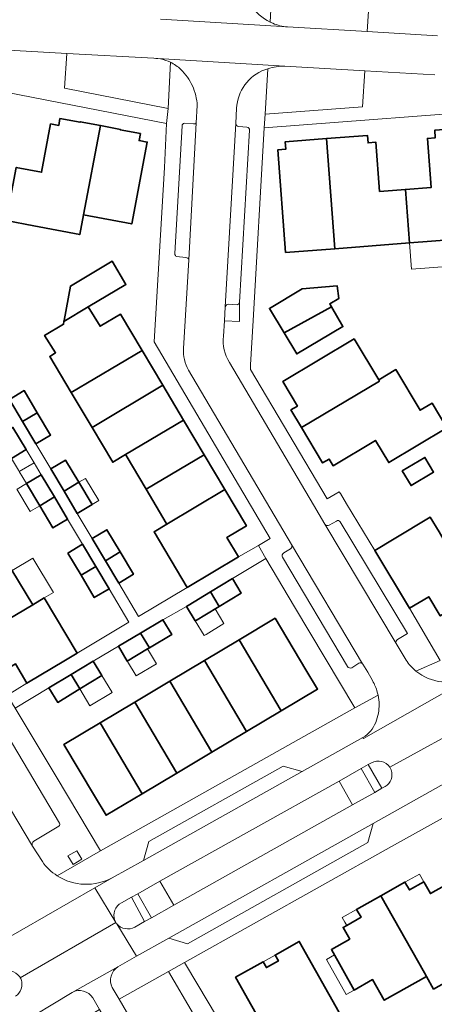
# Model space of a CAD drawing. Extents: x 147051 to 149075, y 463071 to 465537.
# Tile 155 of 229: x 147206 to 147261, y 464942 to 465073. Entities that reach past the tile are written whole.
import ezdxf

# ---------------------------------------------------------------- set-up
doc = ezdxf.new("R2010")
doc.units = 0
doc.header["$LTSCALE"] = 0.5
for name, color, linetype, lineweight in [('B-PV-GR-BEPLANTING_CULTUUR_BODEMBEDEKKER-GV', 252, 'CONTINUOUS', 18), ('B-PV-GR-BEPLANTING_CULTUUR_HEESTERS-GV', 252, 'CONTINUOUS', 18), ('B-PV-GR-BEPLANTING_CULTUUR_VASTE PLANTENVAK-GV', 252, 'CONTINUOUS', 18), ('B-PV-OG-BEBOUWING-GV', 6, 'CONTINUOUS', 35), ('B-PV-OG-BEBOUWING_LUIFEL-GV', 6, 'CONTINUOUS', 18), ('B-PV-OG-TERREIN_BEGROEID-GV', 252, 'CONTINUOUS', 18), ('B-PV-OG-TERREIN_ERF-GV', 252, 'CONTINUOUS', 18), ('B-PV-VH-GESLOTENVERHARDING_ASFALT-GV', 252, 'CONTINUOUS', 18), ('B-PV-VH-OPENVERHARDING_BETONSTRAATSTEEN-GV', 252, 'CONTINUOUS', 18), ('B-PV-VH-OPENVERHARDING_TEGEL-GV', 252, 'CONTINUOUS', 18)]:
    doc.layers.add(name, color=color, linetype=linetype, lineweight=lineweight)

msp = doc.modelspace()

# ---------------------------------------------------------------- linework, layer by layer
at = {"layer": 'B-PV-GR-BEPLANTING_CULTUUR_BODEMBEDEKKER-GV'}
for points in [[(147235.143, 465035.525, -0.3502343), (147234.818, 465035.176)], [(147233.675, 465035.251, 0.380404), (147233.255, 465034.88)]]:
    msp.add_lwpolyline(points, format="xyb", dxfattribs=at)
at = {"layer": 'B-PV-GR-BEPLANTING_CULTUUR_BODEMBEDEKKER-GV', "flags": 128}
for points in [[(147235.147, 465032.937), (147235.143, 465035.525)], [(147233.255, 465034.88), (147233.147, 465033.039)], [(147234.818, 465035.176), (147233.675, 465035.251)], [(147233.147, 465033.039), (147235.147, 465032.937)]]:
    msp.add_lwpolyline(points, dxfattribs=at)
msp.add_lwpolyline([(147213.436, 464962.377), (147212.264, 464961.701), (147212.974, 464960.543), (147214.125, 464961.241)], close=True, dxfattribs=at)
at = {"layer": 'B-PV-GR-BEPLANTING_CULTUUR_HEESTERS-GV', "flags": 128}
for points in [[(147239.536, 465078.83), (147239.234, 465072.858)], [(147252.188, 465071.595), (147252.502, 465076.391)], [(147239.234, 465072.858), (147239.574, 465072.696)], [(147241.546, 465072.216), (147252.188, 465071.595)], [(147212.127, 465068.675), (147211.801, 465064.037)], [(147223.704, 465068.026), (147212.127, 465068.675)], [(147223.977, 465068.016), (147223.704, 465068.026)], [(147224.25, 465067.992), (147223.977, 465068.016)], [(147225.616, 465061.341), (147225.941, 465067.499)], [(147225.941, 465067.499), (147225.643, 465067.632)], [(147238.935, 465066.646), (147238.56, 465060.591)], [(147251.869, 465066.368), (147241.208, 465066.969)], [(147251.563, 465061.573), (147251.869, 465066.368)], [(147211.801, 465064.037), (147225.616, 465061.341)], [(147238.56, 465060.591), (147251.563, 465061.573)]]:
    msp.add_lwpolyline(points, dxfattribs=at)
at = {"layer": 'B-PV-GR-BEPLANTING_CULTUUR_HEESTERS-GV'}
for points in [[(147239.574, 465072.696, 0.0791108), (147241.546, 465072.216)], [(147225.643, 465067.632, 0.0689491), (147224.25, 465067.992)], [(147241.208, 465066.969, 0.0919061), (147238.935, 465066.646)]]:
    msp.add_lwpolyline(points, format="xyb", dxfattribs=at)
at = {"layer": 'B-PV-GR-BEPLANTING_CULTUUR_HEESTERS-GV', "flags": 128}
msp.add_lwpolyline([(147225.67, 464946.263), (147219.086, 464942.568), (147221.072, 464939.234), (147224.403, 464938.411), (147225.515, 464937.271), (147226.407, 464936.434), (147228.218, 464934.758), (147228.448, 464934.533), (147229.352, 464933.731), (147230.265, 464932.864), (147230.715, 464932.367), (147231.191, 464931.786), (147232.38, 464929.192), (147232.812, 464928.03), (147233.136, 464927.057), (147233.619, 464925.874), (147233.893, 464923.842), (147234.081, 464920.734), (147233.893, 464919.194), (147233.563, 464918.8), (147239.001, 464923.479), (147238.99, 464923.498), (147232.33, 464934.881)], close=True, dxfattribs=at)
at = {"layer": 'B-PV-GR-BEPLANTING_CULTUUR_VASTE PLANTENVAK-GV', "flags": 128}
msp.add_lwpolyline([(147241.054, 464925.246), (147240.64, 464925.941), (147229.585, 464944.514), (147227.824, 464947.472), (147225.67, 464946.263), (147232.33, 464934.881), (147238.99, 464923.498), (147239.001, 464923.479)], close=True, dxfattribs=at)
at = {"layer": 'B-PV-OG-BEBOUWING-GV', "flags": 128}
for points in [[(147207.704, 465045.707), (147213.839, 465044.536), (147214.33, 465047.15), (147216.588, 465059.06), (147213.901, 465059.565), (147213.888, 465059.496), (147211.199, 465060.001), (147211.028, 465059.089), (147209.959, 465059.29), (147208.748, 465052.842), (147205.369, 465053.476), (147204.018, 465046.399)], [(147214.33, 465047.15), (147220.781, 465045.939), (147222.831, 465056.858), (147221.76, 465057.059), (147221.933, 465057.986), (147219.245, 465058.49), (147219.258, 465058.559), (147216.588, 465059.06)], [(147267.792, 465044.168), (147266.67, 465058.851), (147261.187, 465058.433), (147261.263, 465057.436), (147260.216, 465057.356), (147260.716, 465050.815), (147257.276, 465050.552), (147257.821, 465043.407)], [(147247.85, 465042.647), (147246.728, 465057.329), (147241.245, 465056.91), (147241.321, 465055.913), (147240.274, 465055.833), (147241.299, 465042.148)], [(147257.276, 465050.552), (147253.836, 465050.29), (147253.336, 465056.831), (147252.289, 465056.751), (147252.213, 465057.748), (147246.728, 465057.329), (147247.85, 465042.647), (147257.821, 465043.407)], [(147211.729, 465032.955), (147214.957, 465034.877), (147219.995, 465037.875), (147218.154, 465040.969), (147212.585, 465037.655), (147211.746, 465033.082)], [(147247.414, 465034.879), (147247.176, 465035.289), (147248.399, 465036.024), (147248.185, 465037.673), (147243.49, 465037.308), (147239.145, 465034.691), (147241.09, 465031.428)], [(147222.15, 465029.092), (147219.281, 465033.913), (147216.562, 465032.295), (147214.957, 465034.877), (147211.729, 465032.955), (147211.678, 465032.579), (147209.147, 465031.077), (147210.626, 465028.762), (147209.837, 465028.292), (147212.707, 465023.47)], [(147247.414, 465034.879), (147241.09, 465031.428), (147242.771, 465028.608), (147248.939, 465032.258)], [(147250.457, 465030.633), (147240.928, 465024.948), (147242.876, 465021.669), (147242.014, 465021.158), (147243.417, 465018.804), (147253.813, 465025), (147253.712, 465025.169)], [(147222.15, 465029.092), (147212.707, 465023.47), (147215.474, 465018.82), (147224.912, 465024.452)], [(147253.712, 465025.169), (147253.813, 465025), (147243.417, 465018.804), (147246.235, 465014.076), (147247.094, 465014.588), (147247.633, 465013.7), (147253.268, 465017.078), (147255.042, 465014.12), (147262.783, 465018.761), (147260.822, 465022.05), (147259.225, 465021.098), (147255.989, 465026.527)], [(147208.18, 465020.775), (147206.42, 465023.73), (147204.453, 465022.558), (147206.214, 465019.601)], [(147215.474, 465018.82), (147218.235, 465014.181), (147219.954, 465015.204), (147227.679, 465019.803), (147224.912, 465024.452)], [(147206.214, 465019.601), (147207.983, 465016.63), (147209.951, 465017.802), (147208.18, 465020.775)], [(147219.954, 465015.204), (147220.041, 465015.058), (147222.709, 465010.566), (147230.441, 465015.162), (147227.679, 465019.803)], [(147206.695, 465015.863), (147204.93, 465018.827), (147202.969, 465017.643), (147204.727, 465014.691)], [(147233.202, 465010.521), (147230.441, 465015.162), (147222.709, 465010.566), (147225.384, 465006.061), (147225.475, 465005.908)], [(147256.863, 465013.036), (147258.034, 465011.069), (147261.041, 465012.86), (147259.87, 465014.827)], [(147211.74, 465010.322), (147213.706, 465011.497), (147211.947, 465014.45), (147209.98, 465013.278)], [(147210.456, 465009.547), (147208.691, 465012.511), (147206.723, 465011.339), (147208.495, 465008.364)], [(147213.51, 465007.35), (147215.478, 465008.522), (147213.706, 465011.497), (147211.74, 465010.322)], [(147212.221, 465006.583), (147210.456, 465009.547), (147208.495, 465008.364), (147210.254, 465005.411)], [(147228.161, 464997.484), (147235.01, 465001.56), (147233.475, 465004.138), (147236.079, 465005.688), (147233.202, 465010.521), (147225.475, 465005.908), (147223.757, 465004.883)], [(147253.18, 465002.413), (147257.812, 464994.713), (147260.381, 464996.24), (147261.922, 464993.686), (147266.749, 464996.564), (147262.134, 465004.265), (147261.764, 465004.883), (147260.59, 465006.841), (147255.769, 465003.96)], [(147217.271, 465001.034), (147219.236, 465002.21), (147217.472, 465005.172), (147215.505, 465004.001)], [(147212.249, 465002.061), (147214.011, 464999.102), (147215.982, 465000.269), (147214.216, 465003.233)], [(147219.035, 464998.072), (147221.003, 464999.244), (147219.236, 465002.21), (147217.271, 465001.034)], [(147217.747, 464997.305), (147215.982, 465000.269), (147214.011, 464999.102), (147215.779, 464996.133)], [(147207.561, 464995.165), (147204.796, 464999.804), (147197.04, 464995.238), (147199.804, 464990.6)], [(147232.432, 464994.95), (147235.366, 464996.727), (147234.199, 464998.655), (147231.264, 464996.878)], [(147228.062, 464994.949), (147229.234, 464993.013), (147229.481, 464993.163), (147229.502, 464993.176), (147230.543, 464993.806), (147232.432, 464994.95), (147231.264, 464996.878), (147228.313, 464995.092)], [(147213.478, 464988.706), (147209.082, 464996.075), (147207.561, 464995.165), (147199.804, 464990.6), (147202.687, 464985.764), (147205.255, 464987.295), (147206.791, 464984.718), (147211.954, 464987.795)], [(147221.963, 464991.405), (147223.15, 464989.446), (147226.099, 464991.203), (147224.927, 464993.17)], [(147239.915, 464993.37), (147235.108, 464990.502), (147240.723, 464981.046), (147245.549, 464983.926), (147244.007, 464986.511)], [(147218.999, 464989.64), (147220.171, 464987.672), (147222.873, 464989.281), (147223.15, 464989.446), (147221.963, 464991.405)], [(147240.723, 464981.046), (147235.108, 464990.502), (147230.461, 464987.73), (147236.076, 464978.274)], [(147213.855, 464983.947), (147216.806, 464985.734), (147215.649, 464987.645), (147212.687, 464985.875)], [(147230.461, 464987.73), (147225.833, 464984.969), (147231.44, 464975.507), (147236.076, 464978.274)], [(147209.736, 464984.089), (147210.904, 464982.16), (147213.855, 464983.947), (147212.687, 464985.875)], [(147231.44, 464975.507), (147225.833, 464984.969), (147221.187, 464982.198), (147226.802, 464972.74)], [(147226.802, 464972.74), (147221.187, 464982.198), (147216.558, 464979.436), (147222.165, 464969.973)], [(147215.814, 464969.694), (147217.359, 464967.105), (147222.165, 464969.973), (147216.558, 464979.436), (147211.723, 464976.552)], [(147253.985, 464956.37), (147259.804, 464946.104), (147260.073, 464945.63), (147261.037, 464943.93), (147266.176, 464946.829), (147263.671, 464951.271), (147266.589, 464952.917), (147263.543, 464958.317), (147260.607, 464956.661), (147259.723, 464958.229), (147257.807, 464957.148), (147257.217, 464958.193)], [(147250.44, 464943.808), (147252.899, 464945.195), (147254.451, 464942.442), (147260.073, 464945.63), (147259.804, 464946.104), (147253.985, 464956.37), (147250.772, 464954.558), (147251.361, 464953.512), (147249.445, 464952.432), (147248.97, 464952.164), (147249.854, 464950.596), (147247.394, 464949.208)], [(147234.625, 464945.504), (147240.766, 464934.616), (147249.25, 464939.4), (147243.109, 464950.288), (147239.886, 464948.471), (147240.329, 464947.687), (147238.743, 464946.793), (147238.301, 464947.577)]]:
    msp.add_lwpolyline(points, close=True, dxfattribs=at)
at = {"layer": 'B-PV-OG-BEBOUWING_LUIFEL-GV', "flags": 128}
for points in [[(147257.821, 465043.407), (147258.087, 465039.919), (147268.058, 465040.68), (147267.792, 465044.167)], [(147204.727, 465014.691), (147205.673, 465013.102), (147205.771, 465012.937), (147207.739, 465014.109), (147206.695, 465015.863)], [(147205.771, 465012.937), (147206.723, 465011.339), (147208.691, 465012.511), (147207.739, 465014.109)], [(147215.478, 465008.522), (147216.369, 465009.053), (147214.597, 465012.028), (147213.706, 465011.497)], [(147207.277, 465007.639), (147208.495, 465008.364), (147206.723, 465011.339), (147205.489, 465010.604), (147205.44, 465010.575), (147207.211, 465007.599)], [(147209.082, 464996.075), (147210.319, 464996.815), (147207.585, 465001.386), (147204.834, 464999.74), (147207.569, 464995.17)], [(147230.682, 464991.227), (147233.066, 464992.671), (147231.886, 464994.619), (147230.543, 464993.806), (147229.502, 464993.176), (147229.481, 464993.163), (147229.234, 464993.013), (147230.414, 464991.065)], [(147220.214, 464987.6), (147221.356, 464985.682), (147224.058, 464987.292), (147222.873, 464989.281), (147220.171, 464987.672)], [(147218.123, 464983.558), (147216.806, 464985.734), (147213.855, 464983.947), (147215.196, 464981.704), (147218.17, 464983.481)], [(147259.723, 464958.229), (147259.134, 464959.274), (147257.217, 464958.193), (147257.807, 464957.148)], [(147249.445, 464952.432), (147251.361, 464953.512), (147250.772, 464954.558), (147248.856, 464953.477), (147249.2, 464952.867)], [(147238.301, 464947.577), (147238.743, 464946.793), (147240.329, 464947.687), (147239.886, 464948.471)], [(147246.729, 464947.879), (147249.367, 464943.203), (147250.44, 464943.808), (147247.802, 464948.484)]]:
    msp.add_lwpolyline(points, close=True, dxfattribs=at)
at = {"layer": 'B-PV-OG-TERREIN_BEGROEID-GV', "flags": 128}
for points in [[(147252.758, 464974.107), (147252.318, 464973.854)], [(147252.318, 464973.854), (147254.12, 464970.705)], [(147255.242, 464973.453), (147255.195, 464973.524)], [(147255.379, 464973.148), (147255.242, 464973.453)], [(147254.12, 464970.705), (147254.557, 464970.93)], [(147220.719, 464956.174), (147219.406, 464955.452)], [(147222.483, 464952.927), (147220.719, 464956.174)], [(147218.517, 464953.093), (147218.667, 464952.798)], [(147218.667, 464952.798), (147218.718, 464952.698)], [(147221.172, 464952.196), (147222.483, 464952.927)], [(147218.718, 464952.698), (147218.778, 464952.626)], [(147205.897, 464945.445), (147205.828, 464945.575)], [(147206.005, 464945.238), (147205.897, 464945.445)]]:
    msp.add_lwpolyline(points, dxfattribs=at)
at = {"layer": 'B-PV-OG-TERREIN_BEGROEID-GV'}
for points in [[(147255.195, 464973.524, 0.3795384), (147252.758, 464974.107)], [(147254.557, 464970.93, 0.3571492), (147255.379, 464973.148)], [(147219.406, 464955.452, 0.3743444), (147218.517, 464953.093)], [(147218.778, 464952.626, 0.3508135), (147221.172, 464952.196)], [(147205.828, 464945.575, 0.3861237), (147203.277, 464946.08)], [(147205.252, 464942.968, 0.3573973), (147206.005, 464945.238)]]:
    msp.add_lwpolyline(points, format="xyb", dxfattribs=at)
at = {"layer": 'B-PV-OG-TERREIN_BEGROEID-GV', "flags": 128}
for points in [[(147251.392, 464973.328), (147248.437, 464971.675), (147250.219, 464968.49), (147253.186, 464970.154)], [(147250.219, 464968.49), (147248.437, 464971.675), (147224.539, 464958.305), (147226.37, 464955.114)], [(147223.404, 464953.45), (147226.37, 464955.114), (147224.539, 464958.305), (147221.566, 464956.642)]]:
    msp.add_lwpolyline(points, close=True, dxfattribs=at)
at = {"layer": 'B-PV-OG-TERREIN_ERF-GV', "flags": 128}
for points in [[(147204.453, 465022.558), (147206.42, 465023.73), (147208.18, 465020.775), (147209.951, 465017.802), (147207.983, 465016.63), (147209.98, 465013.278), (147211.947, 465014.45), (147213.706, 465011.497), (147215.478, 465008.522), (147213.51, 465007.35), (147215.505, 465004.001), (147217.472, 465005.172), (147219.236, 465002.21), (147221.003, 464999.244), (147219.035, 464998.072), (147221.69, 464993.615), (147228.161, 464997.484), (147223.757, 465004.883), (147225.475, 465005.908), (147225.384, 465006.061), (147222.709, 465010.566), (147220.041, 465015.058), (147219.954, 465015.204), (147218.235, 465014.181), (147215.474, 465018.82), (147212.707, 465023.47), (147209.837, 465028.292), (147210.626, 465028.762), (147209.147, 465031.077), (147211.678, 465032.579), (147211.729, 465032.955), (147211.746, 465033.082), (147212.585, 465037.655), (147218.154, 465040.969), (147219.995, 465037.875), (147214.957, 465034.877), (147216.562, 465032.295), (147219.281, 465033.913), (147222.15, 465029.092), (147224.912, 465024.452), (147227.679, 465019.803), (147230.441, 465015.162), (147233.202, 465010.521), (147236.079, 465005.688), (147233.475, 465004.138), (147235.01, 465001.56), (147237.669, 465003.061), (147239.247, 465004.028), (147223.77, 465030.217), (147225.151, 465053.459), (147225.39, 465059.355), (147204.002, 465063.51)], [(147318.105, 465058.095), (147318.164, 465058.66), (147296.444, 465060.041), (147294.808, 465060.074), (147275.961, 465061.125), (147272.288, 465061.339), (147238.443, 465058.777), (147236.962, 465033.087), (147236.6, 465027.155), (147236.625, 465026.536), (147246.832, 465009.282), (147248.423, 465010.231), (147248.629, 465010.005), (147249.43, 465008.61), (147253.18, 465002.413)], [(147205.369, 465053.476), (147208.748, 465052.842), (147209.959, 465059.29), (147211.028, 465059.089), (147211.199, 465060.001), (147213.888, 465059.496), (147213.901, 465059.565), (147216.588, 465059.06), (147219.258, 465058.559), (147219.245, 465058.49), (147221.933, 465057.986), (147221.76, 465057.059), (147222.831, 465056.858), (147220.781, 465045.939), (147214.33, 465047.15), (147213.839, 465044.536), (147207.704, 465045.707), (147204.018, 465046.399)], [(147267.792, 465044.168), (147257.821, 465043.407), (147247.85, 465042.647), (147241.299, 465042.148), (147240.274, 465055.833), (147241.321, 465055.913), (147241.245, 465056.91), (147246.728, 465057.329), (147252.213, 465057.748), (147252.289, 465056.751), (147253.336, 465056.831), (147253.836, 465050.29), (147257.276, 465050.552), (147260.716, 465050.815), (147260.216, 465057.356), (147261.263, 465057.436)], [(147204.796, 464999.804), (147207.561, 464995.165), (147209.082, 464996.075), (147213.478, 464988.706), (147220.402, 464992.846), (147217.747, 464997.305), (147215.779, 464996.133), (147214.011, 464999.102), (147212.249, 465002.061), (147214.216, 465003.233), (147212.221, 465006.583), (147210.254, 465005.411), (147208.495, 465008.364), (147206.723, 465011.339), (147208.691, 465012.511), (147207.739, 465014.109), (147206.695, 465015.863), (147204.727, 465014.691)], [(147253.18, 465002.413), (147255.769, 465003.96), (147260.59, 465006.841), (147261.764, 465004.883)], [(147261.922, 464993.686), (147260.381, 464996.24), (147257.812, 464994.713), (147261.905, 464987.754)], [(147204.184, 464983.136), (147206.791, 464984.718), (147205.255, 464987.295)], [(147286.646, 464980.581), (147277.774, 464975.488), (147269.312, 464970.694), (147255.429, 464962.931), (147227.824, 464947.472)], [(147227.824, 464947.472), (147229.585, 464944.514), (147240.64, 464925.941)]]:
    msp.add_lwpolyline(points, dxfattribs=at)
for points in [[(147241.09, 465031.428), (147239.145, 465034.691), (147243.49, 465037.308), (147248.185, 465037.673), (147248.399, 465036.024), (147247.176, 465035.289), (147247.414, 465034.879), (147248.939, 465032.258), (147242.771, 465028.608)], [(147243.417, 465018.804), (147242.014, 465021.158), (147242.876, 465021.669), (147240.928, 465024.948), (147250.457, 465030.633), (147253.712, 465025.169), (147255.989, 465026.527), (147259.225, 465021.098), (147260.822, 465022.05), (147262.783, 465018.761), (147255.042, 465014.12), (147253.268, 465017.078), (147247.633, 465013.7), (147247.094, 465014.588), (147246.235, 465014.076)], [(147256.863, 465013.036), (147259.87, 465014.827), (147261.041, 465012.86), (147258.034, 465011.069)], [(147216.589, 464962.364), (147250.548, 464981.415), (147246.592, 464988.047), (147242.494, 464994.917), (147238.659, 465001.345), (147234.199, 464998.655), (147235.366, 464996.727), (147232.432, 464994.95), (147230.543, 464993.806), (147229.502, 464993.176), (147229.481, 464993.163), (147229.234, 464993.013), (147228.062, 464994.949), (147224.927, 464993.17), (147226.099, 464991.203), (147223.15, 464989.446), (147222.873, 464989.281), (147220.171, 464987.672), (147218.999, 464989.64), (147215.649, 464987.645), (147216.806, 464985.734), (147213.855, 464983.947), (147210.904, 464982.16), (147209.736, 464984.089), (147205.222, 464981.401), (147210.68, 464972.278)], [(147215.814, 464969.694), (147211.723, 464976.552), (147216.558, 464979.436), (147221.187, 464982.198), (147225.833, 464984.969), (147230.461, 464987.73), (147235.108, 464990.502), (147239.915, 464993.37), (147244.007, 464986.511), (147245.549, 464983.926), (147240.723, 464981.046), (147236.076, 464978.274), (147231.44, 464975.507), (147226.802, 464972.74), (147222.165, 464969.973), (147217.359, 464967.105)], [(147250.44, 464943.808), (147247.394, 464949.208), (147249.854, 464950.596), (147248.97, 464952.164), (147249.445, 464952.432), (147251.361, 464953.512), (147250.772, 464954.558), (147253.985, 464956.37), (147257.217, 464958.193), (147257.807, 464957.148), (147259.723, 464958.229), (147260.607, 464956.661), (147263.543, 464958.317), (147266.589, 464952.917), (147263.671, 464951.271), (147266.176, 464946.829), (147261.037, 464943.93), (147260.073, 464945.63), (147254.451, 464942.442), (147252.899, 464945.195)], [(147239.886, 464948.471), (147243.109, 464950.288), (147249.25, 464939.4), (147240.766, 464934.616), (147234.625, 464945.504), (147238.301, 464947.577), (147238.743, 464946.793), (147240.329, 464947.687)]]:
    msp.add_lwpolyline(points, close=True, dxfattribs=at)
at = {"layer": 'B-PV-VH-GESLOTENVERHARDING_ASFALT-GV', "flags": 128}
for points in [[(147265.38, 464985.131), (147251.683, 464977.363)], [(147266.716, 464979.823), (147255.195, 464973.524)], [(147255.195, 464973.524), (147266.716, 464979.823)], [(147252.956, 464965.991), (147275.383, 464978.572)], [(147251.611, 464977.46), (147243.518, 464972.929)], [(147251.683, 464977.363), (147251.611, 464977.46)], [(147251.392, 464973.328), (147252.318, 464973.854)], [(147252.318, 464973.854), (147252.758, 464974.107)], [(147243.518, 464972.929), (147222.336, 464961.055)], [(147248.437, 464971.675), (147251.392, 464973.328)], [(147255.195, 464973.524), (147255.242, 464973.453)], [(147255.242, 464973.453), (147255.379, 464973.148)], [(147224.539, 464958.305), (147248.437, 464971.675)], [(147253.186, 464970.154), (147250.219, 464968.49)], [(147254.12, 464970.705), (147253.186, 464970.154)], [(147254.557, 464970.93), (147254.12, 464970.705)], [(147250.219, 464968.49), (147226.37, 464955.114)], [(147225.727, 464950.71), (147252.956, 464965.991)], [(147222.336, 464961.055), (147218.159, 464958.776)], [(147218.159, 464958.776), (147215.858, 464957.452)], [(147221.566, 464956.642), (147224.539, 464958.305)], [(147215.858, 464957.452), (147202.845, 464949.963)], [(147218.667, 464952.798), (147215.858, 464957.452)], [(147215.858, 464957.452), (147218.667, 464952.798)], [(147219.406, 464955.452), (147220.719, 464956.174)], [(147220.719, 464956.174), (147221.566, 464956.642)], [(147226.37, 464955.114), (147223.404, 464953.45)], [(147218.667, 464952.798), (147205.897, 464945.445)], [(147205.897, 464945.445), (147218.667, 464952.798)], [(147218.667, 464952.798), (147218.517, 464953.093)], [(147218.718, 464952.698), (147218.667, 464952.798)], [(147222.483, 464952.927), (147221.172, 464952.196)], [(147223.404, 464953.45), (147222.483, 464952.927)], [(147218.778, 464952.626), (147218.718, 464952.698)], [(147218.778, 464952.626), (147221.419, 464948.302)], [(147221.419, 464948.302), (147218.778, 464952.626)], [(147221.419, 464948.302), (147225.727, 464950.71)], [(147218.919, 464946.905), (147221.419, 464948.302)], [(147218.919, 464946.905), (147212.816, 464943.481)], [(147212.816, 464943.481), (147218.919, 464946.905)], [(147205.828, 464945.575), (147205.897, 464945.445)], [(147205.897, 464945.445), (147206.005, 464945.238)], [(147233.282, 464918.558), (147233.374, 464918.574), (147233.349, 464918.616), (147230.248, 464923.823), (147222.03, 464937.624), (147221.072, 464939.234), (147219.086, 464942.568), (147218.177, 464944.127)], [(147205.332, 464938.933), (147212.816, 464943.481)], [(147215.571, 464942.753), (147216.46, 464941.221), (147230.782, 464916.533)]]:
    msp.add_lwpolyline(points, dxfattribs=at)
at = {"layer": 'B-PV-VH-GESLOTENVERHARDING_ASFALT-GV'}
for points in [[(147252.758, 464974.107, -0.3795384), (147255.195, 464973.524)], [(147255.379, 464973.148, -0.3571492), (147254.557, 464970.93)], [(147218.517, 464953.093, -0.3743444), (147219.406, 464955.452)], [(147221.172, 464952.196, -0.3508135), (147218.778, 464952.626)], [(147203.277, 464946.08, -0.3861237), (147205.828, 464945.575)], [(147218.177, 464944.127, -0.388055), (147218.919, 464946.905)], [(147206.005, 464945.238, -0.3573973), (147205.252, 464942.968)], [(147212.816, 464943.481, -0.4015185), (147215.571, 464942.753)]]:
    msp.add_lwpolyline(points, format="xyb", dxfattribs=at)
at = {"layer": 'B-PV-VH-OPENVERHARDING_BETONSTRAATSTEEN-GV'}
for points in [[(147239.234, 465072.858, -0.2879407), (147235.712, 465078.493)], [(147241.546, 465072.216, -0.0791108), (147239.574, 465072.696)], [(147224.25, 465067.992, -0.0689491), (147225.643, 465067.632)], [(147225.941, 465067.499, -0.0788075), (147227.302, 465066.552)], [(147238.935, 465066.646, -0.0919061), (147241.208, 465066.969)], [(147227.302, 465066.552, -0.0942168), (147228.866, 465064.347)], [(147234.761, 465061.364, -0.2989362), (147238.506, 465066.511)], [(147228.866, 465064.347, -0.0940172), (147229.509, 465061.721)], [(147227.821, 465059.368, 0.4082928), (147227.49, 465059.023)], [(147229.128, 465059.272, -0.1172898), (147229.027, 465059.302)], [(147229.379, 465059.409, -0.2989116), (147229.128, 465059.272)], [(147235.042, 465058.92, -0.4125143), (147234.656, 465059.351)], [(147236.485, 465058.435, 0.4518077), (147236.134, 465058.832)], [(147227.98, 465041.45, -0.4094962), (147228.385, 465041.154)], [(147234.818, 465035.176, 0.3502343), (147235.143, 465035.525)], [(147233.255, 465034.88, -0.380404), (147233.675, 465035.251)], [(147233.805, 465027.492, -0.1703523), (147233.013, 465030.979)], [(147227.665, 465029.349, 0.1456204), (147228.334, 465026.457)], [(147247.116, 465005.804, -0.4415184), (147246.543, 465005.897)], [(147248.587, 465006.223, 0.480762), (147248.084, 465006.339)], [(147242.089, 465003.223, -0.4011033), (147241.95, 465002.627)], [(147241.047, 465002.075, 0.3840886), (147240.881, 465001.508)], [(147256.045, 464990.023, -0.4124623), (147256.236, 464990.529)], [(147249.551, 464986.952, 0.3835765), (147250.116, 464986.775)], [(147251.071, 464987.366, -0.367183), (147251.556, 464987.294)], [(147258.672, 464986.339, -0.0755011), (147257.355, 464987.804)], [(147265.797, 464985.545, -0.29697), (147258.672, 464986.339)], [(147252.893, 464985.057, -0.0603204), (147253.521, 464983.531)], [(147253.621, 464983.119, -0.0451548), (147253.768, 464981.9)], [(147253.768, 464981.9, -0.0592874), (147253.663, 464980.735)], [(147253.307, 464979.491, -0.1655377), (147251.611, 464977.46)], [(147211.065, 464965.648, 0.4328474), (147211.155, 464966.068)], [(147207.551, 464963.004, -0.3967723), (147207.698, 464963.637)], [(147210.823, 464959.042, -0.0953525), (147208.854, 464960.922)], [(147218.159, 464958.776, -0.2742592), (147210.823, 464959.042)]]:
    msp.add_lwpolyline(points, format="xyb", dxfattribs=at)
at = {"layer": 'B-PV-VH-OPENVERHARDING_BETONSTRAATSTEEN-GV', "flags": 128}
for points in [[(147224.599, 465073.231), (147241.546, 465072.216)], [(147241.546, 465072.216), (147224.599, 465073.231)], [(147239.574, 465072.696), (147239.234, 465072.858)], [(147252.188, 465071.595), (147241.546, 465072.216)], [(147261.559, 465071.042), (147252.188, 465071.595)], [(147203.601, 465069.152), (147212.127, 465068.675)], [(147212.127, 465068.675), (147223.704, 465068.026)], [(147223.704, 465068.026), (147223.977, 465068.016)], [(147223.977, 465068.016), (147224.25, 465067.992)], [(147241.208, 465066.969), (147224.25, 465067.992)], [(147224.25, 465067.992), (147241.208, 465066.969)], [(147225.643, 465067.632), (147225.941, 465067.499)], [(147238.506, 465066.511), (147238.935, 465066.646)], [(147241.208, 465066.969), (147251.869, 465066.368)], [(147251.869, 465066.368), (147261.216, 465065.82)], [(147229.509, 465061.721), (147229.379, 465059.409)], [(147234.656, 465059.351), (147234.761, 465061.364)], [(147229.027, 465059.302), (147227.821, 465059.368)], [(147229.379, 465059.409), (147228.385, 465041.154)], [(147228.385, 465041.154), (147229.379, 465059.409)], [(147233.255, 465034.88), (147234.656, 465059.351)], [(147234.656, 465059.351), (147233.255, 465034.88)], [(147227.49, 465059.023), (147226.508, 465041.996)], [(147236.134, 465058.832), (147235.042, 465058.92)], [(147235.143, 465035.525), (147236.485, 465058.435)], [(147226.508, 465041.996), (147226.539, 465041.853)], [(147226.539, 465041.853), (147226.605, 465041.722)], [(147226.605, 465041.722), (147226.671, 465041.645)], [(147226.671, 465041.645), (147226.753, 465041.587)], [(147226.753, 465041.587), (147227.98, 465041.45)], [(147228.385, 465041.154), (147227.665, 465029.349)], [(147233.147, 465033.039), (147233.255, 465034.88)], [(147233.675, 465035.251), (147234.818, 465035.176)], [(147233.013, 465030.979), (147233.147, 465033.039)], [(147228.334, 465026.457), (147242.089, 465003.223)], [(147245.006, 465008.518), (147233.805, 465027.492)], [(147246.543, 465005.897), (147245.006, 465008.518)], [(147256.045, 464990.023), (147246.543, 465005.897)], [(147246.543, 465005.897), (147256.045, 464990.023)], [(147248.084, 465006.339), (147247.116, 465005.804)], [(147257.533, 464991.331), (147248.587, 465006.223)], [(147242.089, 465003.223), (147251.556, 464987.294)], [(147251.556, 464987.294), (147242.089, 465003.223)], [(147240.881, 465001.508), (147249.551, 464986.952)], [(147241.95, 465002.627), (147241.047, 465002.075)], [(147256.236, 464990.529), (147257.533, 464991.331)], [(147257.355, 464987.804), (147256.045, 464990.023)], [(147250.116, 464986.775), (147251.071, 464987.366)], [(147251.556, 464987.294), (147251.581, 464987.258)], [(147251.581, 464987.258), (147252.247, 464986.172)], [(147252.247, 464986.172), (147252.893, 464985.057)], [(147251.683, 464977.363), (147265.38, 464985.131)], [(147253.521, 464983.531), (147253.621, 464983.119)], [(147253.663, 464980.735), (147253.491, 464980.111)], [(147253.491, 464980.111), (147253.307, 464979.491)], [(147198.572, 464978.026), (147207.551, 464963.004)], [(147207.551, 464963.004), (147198.572, 464978.026)], [(147211.155, 464966.068), (147204.168, 464977.813)], [(147251.611, 464977.46), (147251.683, 464977.363)], [(147207.698, 464963.637), (147211.065, 464965.648)], [(147208.854, 464960.922), (147207.551, 464963.004)], [(147215.858, 464957.452), (147218.159, 464958.776)], [(147202.845, 464949.963), (147215.858, 464957.452)]]:
    msp.add_lwpolyline(points, dxfattribs=at)
for points in [[(147243.518, 464972.929), (147240.965, 464973.639), (147223.037, 464963.594), (147222.336, 464961.055)], [(147225.727, 464950.71), (147228.199, 464949.982), (147252.277, 464963.467), (147252.956, 464965.991)]]:
    msp.add_lwpolyline(points, close=True, dxfattribs=at)
at = {"layer": 'B-PV-VH-OPENVERHARDING_TEGEL-GV', "flags": 128}
for points in [[(147239.234, 465072.858), (147239.536, 465078.83)], [(147252.502, 465076.391), (147252.188, 465071.595)], [(147252.188, 465071.595), (147261.559, 465071.042)], [(147212.127, 465068.675), (147203.601, 465069.152)], [(147211.801, 465064.037), (147212.127, 465068.675)], [(147225.941, 465067.499), (147225.616, 465061.341)], [(147258.672, 464986.339), (147261.905, 464987.754), (147257.812, 464994.713), (147253.18, 465002.413), (147249.43, 465008.61), (147248.629, 465010.005), (147248.423, 465010.231), (147246.832, 465009.282), (147236.625, 465026.536), (147236.6, 465027.155), (147236.962, 465033.087), (147238.443, 465058.777), (147238.56, 465060.591), (147238.935, 465066.646), (147238.506, 465066.511)], [(147251.869, 465066.368), (147251.563, 465061.573)], [(147261.216, 465065.82), (147251.869, 465066.368)], [(147204.002, 465063.51), (147225.39, 465059.355)], [(147225.616, 465061.341), (147211.801, 465064.037)], [(147225.616, 465061.341), (147225.39, 465059.355)], [(147225.39, 465059.355), (147225.616, 465061.341)], [(147229.379, 465059.409), (147229.509, 465061.721)], [(147234.761, 465061.364), (147234.656, 465059.351)], [(147238.443, 465058.777), (147272.288, 465061.339)], [(147238.56, 465060.591), (147238.443, 465058.777)], [(147251.563, 465061.573), (147238.56, 465060.591)], [(147225.39, 465059.355), (147225.151, 465053.459)], [(147227.821, 465059.368), (147229.027, 465059.302)], [(147226.508, 465041.996), (147227.49, 465059.023)], [(147236.485, 465058.435), (147235.143, 465035.525), (147235.147, 465032.937), (147233.147, 465033.039), (147233.013, 465030.979)], [(147235.042, 465058.92), (147236.134, 465058.832)], [(147225.151, 465053.459), (147223.77, 465030.217)], [(147226.539, 465041.853), (147226.508, 465041.996)], [(147226.605, 465041.722), (147226.539, 465041.853)], [(147226.671, 465041.645), (147226.605, 465041.722)], [(147226.753, 465041.587), (147226.671, 465041.645)], [(147227.98, 465041.45), (147226.753, 465041.587)], [(147227.665, 465029.349), (147228.385, 465041.154)], [(147210.823, 464959.042), (147216.589, 464962.364), (147210.68, 464972.278), (147205.222, 464981.401), (147204.173, 464983.129), (147201.16, 464981.301), (147193.132, 464994.841), (147189.944, 465000.072), (147166.914, 465038.737), (147165.897, 465040.445), (147164.711, 465034.931), (147167.904, 465029.473), (147168.002, 465029.367)], [(147223.77, 465030.217), (147239.247, 465004.028)], [(147242.089, 465003.223), (147228.334, 465026.457)], [(147233.805, 465027.492), (147245.006, 465008.518), (147246.543, 465005.897)], [(147205.222, 464981.401), (147209.736, 464984.089), (147212.687, 464985.875), (147215.649, 464987.645), (147218.999, 464989.64), (147221.963, 464991.405), (147224.927, 464993.17), (147228.062, 464994.949), (147228.313, 464995.092), (147231.264, 464996.878), (147234.199, 464998.655), (147238.659, 465001.345), (147237.669, 465003.061), (147235.01, 465001.56), (147228.161, 464997.484), (147221.69, 464993.615), (147219.035, 464998.072), (147217.271, 465001.034), (147215.505, 465004.001), (147213.51, 465007.35), (147211.74, 465010.322), (147209.98, 465013.278), (147207.983, 465016.63), (147206.214, 465019.601), (147204.453, 465022.558)], [(147204.93, 465018.827), (147206.695, 465015.863), (147207.739, 465014.109), (147208.691, 465012.511), (147210.456, 465009.547), (147212.221, 465006.583), (147214.216, 465003.233), (147215.982, 465000.269), (147217.747, 464997.305), (147220.402, 464992.846), (147213.478, 464988.706), (147211.954, 464987.795), (147206.791, 464984.718), (147204.184, 464983.136)], [(147247.116, 465005.804), (147248.084, 465006.339)], [(147248.587, 465006.223), (147257.533, 464991.331), (147256.236, 464990.529)], [(147239.247, 465004.028), (147237.669, 465003.061)], [(147237.669, 465003.061), (147238.659, 465001.345)], [(147238.659, 465001.345), (147242.494, 464994.917)], [(147249.551, 464986.952), (147240.881, 465001.508)], [(147241.047, 465002.075), (147241.95, 465002.627)], [(147242.494, 464994.917), (147246.592, 464988.047)], [(147256.045, 464990.023), (147257.355, 464987.804)], [(147296.046, 464989.369), (147291.722, 464986.248), (147288.15, 464983.818), (147286.32, 464982.728), (147283.636, 464981.165), (147277.921, 464977.882), (147275.383, 464978.572), (147252.956, 464965.991), (147252.277, 464963.467), (147228.199, 464949.982), (147225.727, 464950.71), (147221.419, 464948.302), (147218.919, 464946.905)], [(147246.592, 464988.047), (147250.548, 464981.415)], [(147251.071, 464987.366), (147250.116, 464986.775)], [(147251.581, 464987.258), (147251.556, 464987.294)], [(147252.247, 464986.172), (147251.581, 464987.258)], [(147261.905, 464987.754), (147258.672, 464986.339)], [(147252.893, 464985.057), (147252.247, 464986.172)], [(147253.621, 464983.119), (147250.548, 464981.415)], [(147250.548, 464981.415), (147253.621, 464983.119)], [(147253.621, 464983.119), (147253.521, 464983.531)], [(147250.548, 464981.415), (147216.589, 464962.364)], [(147218.177, 464944.127), (147219.086, 464942.568), (147225.67, 464946.263), (147227.824, 464947.472), (147255.429, 464962.931), (147269.312, 464970.694), (147277.774, 464975.488), (147286.646, 464980.581)], [(147253.491, 464980.111), (147253.663, 464980.735)], [(147202.955, 464979.832), (147204.168, 464977.813), (147211.155, 464966.068)], [(147253.307, 464979.491), (147253.491, 464980.111)], [(147243.518, 464972.929), (147251.611, 464977.46)], [(147223.037, 464963.594), (147240.965, 464973.639)], [(147240.965, 464973.639), (147243.518, 464972.929)], [(147211.065, 464965.648), (147207.698, 464963.637)], [(147222.336, 464961.055), (147223.037, 464963.594)], [(147207.551, 464963.004), (147208.854, 464960.922)], [(147216.589, 464962.364), (147210.823, 464959.042)], [(147218.159, 464958.776), (147222.336, 464961.055)], [(147212.816, 464943.481), (147205.332, 464938.933), (147204.747, 464936.414), (147174.624, 464917.958), (147165.805, 464912.573), (147147.664, 464901.449), (147145.228, 464902.032), (147129.478, 464891.535), (147125.728, 464889.036), (147125.273, 464886.537), (147126.467, 464884.911), (147148.861, 464899.824), (147175.5, 464916.148), (147207.177, 464935.535), (147209.17, 464936.75), (147214.805, 464940.183), (147216.46, 464941.221), (147215.571, 464942.753)]]:
    msp.add_lwpolyline(points, dxfattribs=at)
at = {"layer": 'B-PV-VH-OPENVERHARDING_TEGEL-GV'}
for points in [[(147235.712, 465078.493, 0.2879407), (147239.234, 465072.858)], [(147227.302, 465066.552, 0.0788075), (147225.941, 465067.499)], [(147228.866, 465064.347, 0.0942168), (147227.302, 465066.552)], [(147238.506, 465066.511, 0.2989362), (147234.761, 465061.364)], [(147229.509, 465061.721, 0.0940172), (147228.866, 465064.347)], [(147227.49, 465059.023, -0.4082928), (147227.821, 465059.368)], [(147229.027, 465059.302, 0.1172898), (147229.128, 465059.272)], [(147229.128, 465059.272, 0.2989116), (147229.379, 465059.409)], [(147234.656, 465059.351, 0.4125143), (147235.042, 465058.92)], [(147236.134, 465058.832, -0.4518077), (147236.485, 465058.435)], [(147228.385, 465041.154, 0.4094962), (147227.98, 465041.45)], [(147233.013, 465030.979, 0.1703523), (147233.805, 465027.492)], [(147228.334, 465026.457, -0.1456204), (147227.665, 465029.349)], [(147246.543, 465005.897, 0.4415184), (147247.116, 465005.804)], [(147248.084, 465006.339, -0.480762), (147248.587, 465006.223)], [(147241.95, 465002.627, 0.4011033), (147242.089, 465003.223)], [(147240.881, 465001.508, -0.3840886), (147241.047, 465002.075)], [(147256.236, 464990.529, 0.4124623), (147256.045, 464990.023)], [(147250.116, 464986.775, -0.3835765), (147249.551, 464986.952)], [(147251.556, 464987.294, 0.367183), (147251.071, 464987.366)], [(147257.355, 464987.804, 0.0755011), (147258.672, 464986.339)], [(147258.672, 464986.339, 0.29697), (147265.797, 464985.545)], [(147253.521, 464983.531, 0.0603204), (147252.893, 464985.057)], [(147253.768, 464981.9, 0.0451548), (147253.621, 464983.119)], [(147253.663, 464980.735, 0.0592874), (147253.768, 464981.9)], [(147251.611, 464977.46, 0.1655377), (147253.307, 464979.491)], [(147211.155, 464966.068, -0.4328474), (147211.065, 464965.648)], [(147207.698, 464963.637, 0.3967723), (147207.551, 464963.004)], [(147208.854, 464960.922, 0.0953525), (147210.823, 464959.042)], [(147210.823, 464959.042, 0.2742592), (147218.159, 464958.776)], [(147218.919, 464946.905, 0.388055), (147218.177, 464944.127)], [(147215.571, 464942.753, 0.4015185), (147212.816, 464943.481)]]:
    msp.add_lwpolyline(points, format="xyb", dxfattribs=at)
at = {"layer": 'B-PV-VH-OPENVERHARDING_TEGEL-GV', "flags": 128}
for points in [[(147251.392, 464973.328), (147253.186, 464970.154), (147254.12, 464970.705), (147252.318, 464973.854)], [(147214.125, 464961.241), (147212.974, 464960.543), (147212.264, 464961.701), (147213.436, 464962.377)], [(147222.483, 464952.927), (147223.404, 464953.45), (147221.566, 464956.642), (147220.719, 464956.174)]]:
    msp.add_lwpolyline(points, close=True, dxfattribs=at)

doc.saveas('drawing.dxf')
